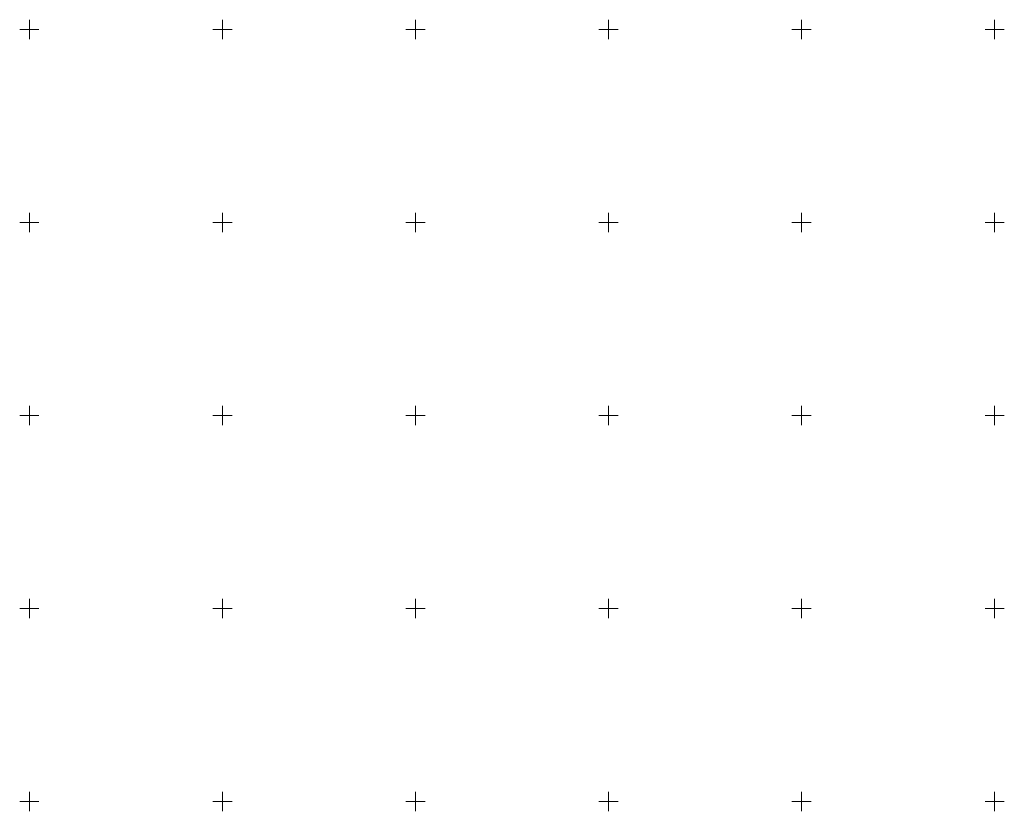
# Model space of a CAD drawing. Header units: millimetres. Extents: x 5507581 to 5508583, y 5765457 to 5766184.
# Tile 44 of 59: x 5508298 to 5508552, y 5765498 to 5765702. Entities that reach past the tile are written whole.
import ezdxf

# ---------------------------------------------------------------- set-up
doc = ezdxf.new("R2010")
doc.units = ezdxf.units.MM
doc.layers.add('Ramka sekcyjna', color=7, linetype='Continuous', lineweight=18)

msp = doc.modelspace()

# ---------------------------------------------------------------- linework, layer by layer
at = {"layer": 'Ramka sekcyjna', "color": 7, "linetype": 'Continuous', "lineweight": 18, "flags": 128}
for points in [[(5508300, 5765697.5), (5508300, 5765702.5)], [(5508350, 5765697.5), (5508350, 5765702.5)], [(5508400, 5765697.5), (5508400, 5765702.5)], [(5508400, 5765697.5), (5508400, 5765702.5)], [(5508450, 5765697.5), (5508450, 5765702.5)], [(5508500, 5765697.5), (5508500, 5765702.5)], [(5508550, 5765697.5), (5508550, 5765702.5)], [(5508302.5, 5765700), (5508297.5, 5765700)], [(5508352.5, 5765700), (5508347.5, 5765700)], [(5508400, 5765700), (5508397.5, 5765700)], [(5508400, 5765700), (5508402.5, 5765700)], [(5508452.5, 5765700), (5508447.5, 5765700)], [(5508502.5, 5765700), (5508497.5, 5765700)], [(5508552.5, 5765700), (5508547.5, 5765700)], [(5508300, 5765647.5), (5508300, 5765652.5)], [(5508350, 5765647.5), (5508350, 5765652.5)], [(5508400, 5765647.5), (5508400, 5765652.5)], [(5508400, 5765647.5), (5508400, 5765652.5)], [(5508450, 5765647.5), (5508450, 5765652.5)], [(5508500, 5765647.5), (5508500, 5765652.5)], [(5508550, 5765647.5), (5508550, 5765652.5)], [(5508302.5, 5765650), (5508297.5, 5765650)], [(5508352.5, 5765650), (5508347.5, 5765650)], [(5508400, 5765650), (5508397.5, 5765650)], [(5508400, 5765650), (5508402.5, 5765650)], [(5508452.5, 5765650), (5508447.5, 5765650)], [(5508502.5, 5765650), (5508497.5, 5765650)], [(5508552.5, 5765650), (5508547.5, 5765650)], [(5508300, 5765597.5), (5508300, 5765602.5)], [(5508350, 5765597.5), (5508350, 5765602.5)], [(5508400, 5765597.5), (5508400, 5765602.5)], [(5508400, 5765597.5), (5508400, 5765602.5)], [(5508450, 5765597.5), (5508450, 5765602.5)], [(5508500, 5765597.5), (5508500, 5765602.5)], [(5508550, 5765597.5), (5508550, 5765602.5)], [(5508302.5, 5765600), (5508297.5, 5765600)], [(5508352.5, 5765600), (5508347.5, 5765600)], [(5508400, 5765600), (5508397.5, 5765600)], [(5508400, 5765600), (5508402.5, 5765600)], [(5508452.5, 5765600), (5508447.5, 5765600)], [(5508502.5, 5765600), (5508497.5, 5765600)], [(5508552.5, 5765600), (5508547.5, 5765600)], [(5508302.5, 5765550), (5508297.5, 5765550)], [(5508300, 5765547.5), (5508300, 5765552.5)], [(5508352.5, 5765550), (5508347.5, 5765550)], [(5508350, 5765547.5), (5508350, 5765552.5)], [(5508400, 5765550), (5508397.5, 5765550)], [(5508400, 5765547.5), (5508400, 5765552.5)], [(5508400, 5765547.5), (5508400, 5765552.5)], [(5508400, 5765550), (5508402.5, 5765550)], [(5508452.5, 5765550), (5508447.5, 5765550)], [(5508450, 5765547.5), (5508450, 5765552.5)], [(5508502.5, 5765550), (5508497.5, 5765550)], [(5508500, 5765547.5), (5508500, 5765552.5)], [(5508552.5, 5765550), (5508547.5, 5765550)], [(5508550, 5765547.5), (5508550, 5765552.5)], [(5508300, 5765500), (5508300, 5765502.5)], [(5508350, 5765500), (5508350, 5765502.5)], [(5508400, 5765500), (5508400, 5765502.5)], [(5508400, 5765500), (5508400, 5765502.5)], [(5508450, 5765500), (5508450, 5765502.5)], [(5508500, 5765500), (5508500, 5765502.5)], [(5508550, 5765500), (5508550, 5765502.5)], [(5508302.5, 5765500), (5508297.5, 5765500)], [(5508302.5, 5765500), (5508297.5, 5765500)], [(5508300, 5765500), (5508300, 5765497.5)], [(5508352.5, 5765500), (5508347.5, 5765500)], [(5508352.5, 5765500), (5508347.5, 5765500)], [(5508350, 5765500), (5508350, 5765497.5)], [(5508400, 5765500), (5508397.5, 5765500)], [(5508400, 5765500), (5508397.5, 5765500)], [(5508400, 5765500), (5508402.5, 5765500)], [(5508400, 5765500), (5508400, 5765497.5)], [(5508400, 5765500), (5508400, 5765497.5)], [(5508400, 5765500), (5508402.5, 5765500)], [(5508452.5, 5765500), (5508447.5, 5765500)], [(5508452.5, 5765500), (5508447.5, 5765500)], [(5508450, 5765500), (5508450, 5765497.5)], [(5508502.5, 5765500), (5508497.5, 5765500)], [(5508502.5, 5765500), (5508497.5, 5765500)], [(5508500, 5765500), (5508500, 5765497.5)], [(5508552.5, 5765500), (5508547.5, 5765500)], [(5508552.5, 5765500), (5508547.5, 5765500)], [(5508550, 5765500), (5508550, 5765497.5)]]:
    msp.add_lwpolyline(points, dxfattribs=at)

doc.saveas('drawing.dxf')
